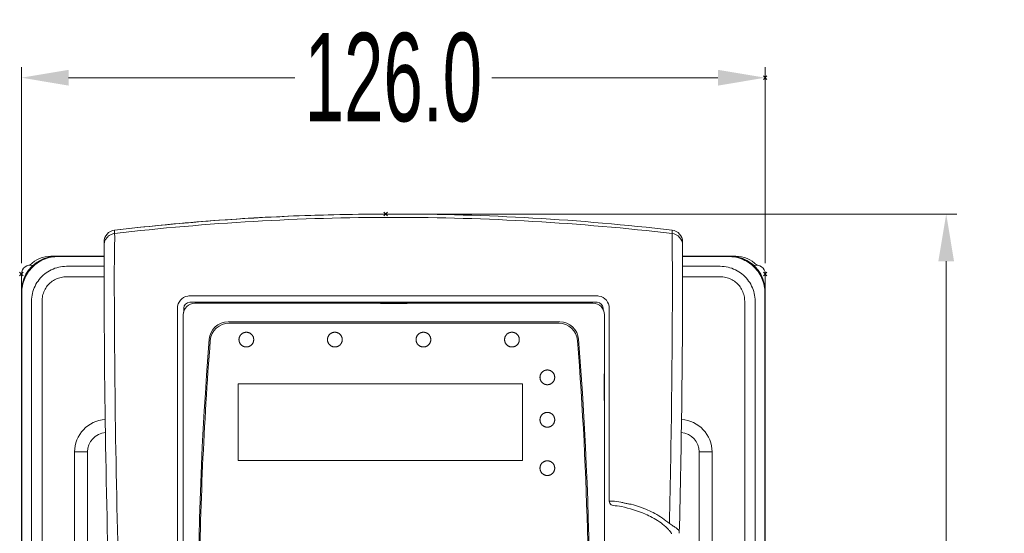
# Model space of a CAD drawing. Header units: millimetres. Extents: x -473 to 23648, y -382 to 1866.
# Tile 10 of 256: x 50 to 217, y 185 to 272. Entities that reach past the tile are written whole.
import ezdxf

# ---------------------------------------------------------------- set-up
doc = ezdxf.new("R2010")
doc.units = ezdxf.units.MM
doc.header["$LTSCALE"] = 80
doc.header["$PDMODE"] = 3
doc.header["$PDSIZE"] = 0.3
doc.layers.get('0').update_dxf_attribs({"linetype": 'CONTINUOUS'})
doc.styles.get("Standard").update_dxf_attribs({"font": 'technic_.ttf', "width": 0.7})
doc.dimstyles.get("Standard").update_dxf_attribs({"dimtxt": 3, "dimasz": 3, "dimexe": 0.18, "dimexo": 0.0625, "dimgap": 0.09, "dimtad": 1, "dimdsep": 46, "dimtxsty": 'Standard', "dimcen": 0.09, "dimadec": 0, "dimazin": 0, "dimtol": 1, "dimtp": 0.01, "dimtm": 0.01, "dimtfac": 1, "dimtofl": 0, "dimtmove": 0, "dimatfit": 3, "dimfxl": 1, "dimtolj": 1, "dimarcsym": 0})

# ---------------------------------------------------------------- blocks, each defined once
blk = doc.blocks.new('*D0')
at = {"color": 0, "lineweight": 0, "transparency": 16777216}
for p, q in [((50.58, 230.61), (50.58, 263.89)), ((176.58, 230.61), (176.58, 263.89)), ((58.58, 262.09), (96.92, 262.09)), ((168.58, 262.09), (130.25, 262.09))]:
    blk.add_line(p, q, dxfattribs=at)
for p in [(176.58, 262.09), (50.58, 228.81), (176.58, 228.81)]:
    blk.add_point(p, dxfattribs=at)
for points in [[(58.58, 263.42), (58.58, 260.75), (50.58, 262.09)], [(168.58, 263.42), (168.58, 260.75), (176.58, 262.09)]]:
    blk.add_solid(points, dxfattribs=at)
at = {"color": 0, "lineweight": 0, "transparency": 16777216, "insert": (113.58, 262.09), "char_height": 15, "attachment_point": 5}
blk.add_mtext('\\A1;{126.0}', dxfattribs=at)
blk = doc.blocks.new('*D1')
at = {"color": 0, "lineweight": 0, "transparency": 16777216}
for p, q in [((114.09, 238.97), (209.04, 238.97)), ((207.24, 230.97), (207.24, 159.17)), ((207.24, 53.81), (207.24, 125.62)), ((172.38, 45.81), (209.04, 45.81))]:
    blk.add_line(p, q, dxfattribs=at)
for p in [(112.29, 238.97), (170.58, 45.81), (207.24, 45.81)]:
    blk.add_point(p, dxfattribs=at)
for points in [[(205.91, 230.97), (208.57, 230.97), (207.24, 238.97)], [(205.91, 53.81), (208.57, 53.81), (207.24, 45.81)]]:
    blk.add_solid(points, dxfattribs=at)
at = {"color": 0, "lineweight": 0, "transparency": 16777216, "insert": (207.24, 142.39), "char_height": 15, "attachment_point": 5, "rotation": 90}
blk.add_mtext('\\A1;193.2', dxfattribs=at)

msp = doc.modelspace()

# ---------------------------------------------------------------- linework, layer by layer
at = {"linetype": 'Continuous', "lineweight": 0}
for p, q in [((66.354, 236.234), (66.354, 235.671)), ((160.816, 235.671), (160.816, 236.234)), ((64.585, 234.247), (64.585, 233.685)), ((64.585, 234.247), (64.585, 233.685)), ((64.585, 233.685), (64.585, 229.815)), ((162.585, 233.685), (162.585, 234.247)), ((162.585, 233.685), (162.585, 234.247)), ((162.585, 229.815), (162.585, 233.685)), ((55.585, 231.813), (55.585, 231.73)), ((55.585, 231.813), (56.459, 231.813)), ((64.585, 231.747), (56.571, 231.747)), ((64.585, 231.815), (56.585, 231.815)), ((170.585, 231.815), (162.585, 231.815)), ((170.598, 231.747), (162.585, 231.747)), ((170.711, 231.813), (171.585, 231.813)), ((171.585, 231.813), (171.585, 231.73)), ((50.585, 228.815), (50.585, 225.815)), ((64.585, 230.107), (58.211, 230.107)), ((168.959, 230.107), (162.585, 230.107)), ((176.585, 225.815), (176.585, 228.815)), ((64.585, 228.331), (58.211, 228.331)), ((168.959, 228.331), (162.584, 228.331)), ((50.585, 225.815), (50.585, 108.523)), ((50.653, 225.828), (50.653, 51.801)), ((176.517, 51.801), (176.517, 225.828)), ((176.585, 108.523), (176.585, 225.815)), ((52.293, 224.188), (52.293, 53.441)), ((54.068, 224.188), (54.068, 53.441)), ((79.085, 224.002), (148.085, 224.002)), ((147.377, 223.845), (79.977, 223.845)), ((111.427, 223.789), (111.427, 223.824)), ((111.427, 223.824), (115.927, 223.824)), ((115.927, 223.789), (111.427, 223.789)), ((111.677, 223.797), (115.677, 223.797)), ((115.927, 223.824), (115.927, 223.789)), ((173.101, 53.441), (173.101, 224.188)), ((174.877, 53.441), (174.877, 224.188)), ((78.005, 221.873), (78.005, 145.173)), ((78.068, 222.348), (78.068, 222.985)), ((149.102, 222.985), (149.102, 222.818)), ((149.349, 185.173), (149.349, 221.873)), ((150.166, 222.985), (150.165, 190.288)), ((141.776, 220.673), (85.578, 220.673)), ((141.591, 220.473), (85.763, 220.473)), ((149.293, 211.845), (149.293, 207.345)), ((149.328, 211.845), (149.293, 211.845)), ((149.328, 207.345), (149.328, 211.845)), ((87.283, 197.173), (87.283, 210.173)), ((87.283, 210.173), (135.474, 210.173)), ((135.474, 210.173), (135.474, 197.173)), ((149.302, 207.595), (149.302, 211.595)), ((149.293, 207.345), (149.328, 207.345)), ((59.585, 198.615), (59.585, 72.982)), ((61.785, 198.615), (59.585, 198.615)), ((61.785, 198.615), (61.785, 72.982)), ((165.385, 198.615), (165.385, 72.982)), ((165.385, 198.615), (167.585, 198.615)), ((167.585, 198.615), (167.585, 72.982)), ((135.474, 197.173), (87.283, 197.173)), ((150.165, 190.288), (150.711, 190.287)), ((149.349, 116.473), (149.349, 185.173))]:
    msp.add_line(p, q, dxfattribs=at)
for points in [[(89.932, 217.673), (89.93, 217.726), (89.926, 217.778), (89.92, 217.829), (89.913, 217.879), (89.904, 217.929), (89.893, 217.977), (89.88, 218.025), (89.866, 218.072), (89.849, 218.119), (89.831, 218.164), (89.811, 218.209), (89.789, 218.253), (89.765, 218.296), (89.74, 218.338), (89.713, 218.379), (89.684, 218.419), (89.655, 218.457), (89.623, 218.495), (89.591, 218.53), (89.557, 218.565), (89.522, 218.598), (89.486, 218.629), (89.449, 218.659), (89.41, 218.688), (89.371, 218.715), (89.331, 218.74), (89.29, 218.764), (89.248, 218.786), (89.206, 218.807), (89.162, 218.826), (89.118, 218.843), (89.074, 218.859), (89.029, 218.873), (88.984, 218.885), (88.938, 218.895), (88.892, 218.904), (88.846, 218.911), (88.799, 218.916), (88.753, 218.92), (88.706, 218.922), (88.659, 218.922), (88.612, 218.92), (88.566, 218.916), (88.519, 218.911), (88.473, 218.904), (88.427, 218.895), (88.381, 218.885), (88.336, 218.873), (88.291, 218.859), (88.246, 218.843), (88.202, 218.826), (88.159, 218.807), (88.116, 218.786), (88.075, 218.764), (88.033, 218.74), (87.993, 218.715), (87.954, 218.687), (87.916, 218.659), (87.878, 218.629), (87.842, 218.597), (87.807, 218.564), (87.774, 218.53), (87.741, 218.494), (87.71, 218.456), (87.68, 218.418), (87.652, 218.378), (87.625, 218.337), (87.599, 218.295), (87.576, 218.252), (87.554, 218.208), (87.534, 218.163), (87.515, 218.118), (87.499, 218.071), (87.484, 218.024), (87.472, 217.977), (87.461, 217.928), (87.452, 217.879), (87.444, 217.828), (87.439, 217.777), (87.435, 217.725), (87.433, 217.673)], [(104.927, 217.673), (104.925, 217.726), (104.922, 217.778), (104.916, 217.829), (104.909, 217.879), (104.9, 217.929), (104.889, 217.977), (104.876, 218.025), (104.862, 218.072), (104.845, 218.119), (104.827, 218.164), (104.806, 218.209), (104.784, 218.253), (104.761, 218.296), (104.735, 218.338), (104.708, 218.379), (104.68, 218.419), (104.65, 218.457), (104.619, 218.495), (104.586, 218.53), (104.553, 218.565), (104.518, 218.598), (104.481, 218.629), (104.444, 218.659), (104.406, 218.688), (104.367, 218.715), (104.326, 218.74), (104.285, 218.764), (104.244, 218.786), (104.201, 218.807), (104.158, 218.826), (104.114, 218.843), (104.069, 218.859), (104.024, 218.873), (103.979, 218.885), (103.933, 218.895), (103.887, 218.904), (103.841, 218.911), (103.794, 218.916), (103.748, 218.92), (103.701, 218.922), (103.654, 218.922), (103.607, 218.92), (103.561, 218.916), (103.514, 218.911), (103.468, 218.904), (103.422, 218.895), (103.376, 218.885), (103.331, 218.873), (103.286, 218.859), (103.241, 218.843), (103.197, 218.826), (103.154, 218.807), (103.111, 218.786), (103.069, 218.764), (103.028, 218.74), (102.988, 218.715), (102.949, 218.687), (102.91, 218.659), (102.873, 218.629), (102.837, 218.597), (102.802, 218.564), (102.768, 218.53), (102.736, 218.494), (102.704, 218.456), (102.674, 218.418), (102.646, 218.378), (102.619, 218.337), (102.594, 218.295), (102.57, 218.252), (102.548, 218.208), (102.528, 218.163), (102.51, 218.118), (102.493, 218.071), (102.479, 218.024), (102.466, 217.977), (102.455, 217.928), (102.446, 217.879), (102.439, 217.828), (102.433, 217.777), (102.43, 217.725), (102.428, 217.673)], [(119.927, 217.673), (119.925, 217.726), (119.921, 217.778), (119.916, 217.829), (119.909, 217.879), (119.9, 217.929), (119.889, 217.977), (119.876, 218.025), (119.861, 218.072), (119.845, 218.119), (119.826, 218.164), (119.806, 218.209), (119.784, 218.253), (119.76, 218.296), (119.735, 218.338), (119.708, 218.379), (119.68, 218.419), (119.65, 218.457), (119.619, 218.495), (119.586, 218.53), (119.552, 218.565), (119.517, 218.598), (119.481, 218.629), (119.444, 218.659), (119.406, 218.688), (119.366, 218.715), (119.326, 218.74), (119.285, 218.764), (119.243, 218.786), (119.201, 218.807), (119.157, 218.826), (119.113, 218.843), (119.069, 218.859), (119.024, 218.873), (118.979, 218.885), (118.933, 218.895), (118.887, 218.904), (118.84, 218.911), (118.794, 218.916), (118.747, 218.92), (118.701, 218.922), (118.654, 218.922), (118.607, 218.92), (118.56, 218.916), (118.514, 218.911), (118.467, 218.904), (118.421, 218.895), (118.376, 218.885), (118.33, 218.873), (118.285, 218.859), (118.241, 218.843), (118.197, 218.826), (118.153, 218.807), (118.111, 218.786), (118.069, 218.764), (118.028, 218.74), (117.988, 218.715), (117.948, 218.687), (117.91, 218.659), (117.873, 218.629), (117.837, 218.597), (117.801, 218.564), (117.768, 218.53), (117.735, 218.494), (117.704, 218.456), (117.674, 218.418), (117.646, 218.378), (117.619, 218.337), (117.593, 218.295), (117.57, 218.252), (117.548, 218.208), (117.528, 218.163), (117.509, 218.118), (117.493, 218.071), (117.478, 218.024), (117.466, 217.977), (117.455, 217.928), (117.446, 217.879), (117.438, 217.828), (117.433, 217.777), (117.429, 217.725), (117.427, 217.673)], [(134.924, 217.673), (134.922, 217.726), (134.918, 217.778), (134.913, 217.829), (134.905, 217.879), (134.896, 217.929), (134.886, 217.977), (134.873, 218.025), (134.858, 218.072), (134.842, 218.119), (134.823, 218.164), (134.803, 218.209), (134.781, 218.253), (134.757, 218.296), (134.732, 218.338), (134.705, 218.379), (134.677, 218.419), (134.647, 218.457), (134.616, 218.495), (134.583, 218.53), (134.549, 218.565), (134.514, 218.598), (134.478, 218.629), (134.441, 218.659), (134.403, 218.688), (134.363, 218.715), (134.323, 218.74), (134.282, 218.764), (134.24, 218.786), (134.198, 218.807), (134.155, 218.826), (134.111, 218.843), (134.066, 218.859), (134.021, 218.873), (133.976, 218.885), (133.93, 218.895), (133.884, 218.904), (133.838, 218.911), (133.791, 218.916), (133.745, 218.92), (133.698, 218.922), (133.651, 218.922), (133.604, 218.92), (133.558, 218.916), (133.511, 218.911), (133.465, 218.904), (133.419, 218.895), (133.373, 218.885), (133.328, 218.873), (133.283, 218.859), (133.238, 218.843), (133.194, 218.826), (133.151, 218.807), (133.108, 218.786), (133.066, 218.764), (133.025, 218.74), (132.985, 218.715), (132.946, 218.687), (132.908, 218.659), (132.87, 218.629), (132.834, 218.597), (132.799, 218.564), (132.765, 218.53), (132.733, 218.494), (132.702, 218.456), (132.672, 218.418), (132.643, 218.378), (132.616, 218.337), (132.591, 218.295), (132.567, 218.252), (132.546, 218.208), (132.525, 218.163), (132.507, 218.118), (132.491, 218.071), (132.476, 218.024), (132.463, 217.977), (132.452, 217.928), (132.443, 217.879), (132.436, 217.828), (132.431, 217.777), (132.427, 217.725), (132.425, 217.673)], [(87.433, 217.673), (87.435, 217.619), (87.439, 217.567), (87.445, 217.516), (87.452, 217.466), (87.461, 217.416), (87.472, 217.368), (87.485, 217.32), (87.499, 217.273), (87.516, 217.226), (87.534, 217.181), (87.554, 217.136), (87.576, 217.092), (87.6, 217.049), (87.625, 217.007), (87.652, 216.966), (87.681, 216.926), (87.71, 216.888), (87.742, 216.85), (87.774, 216.815), (87.808, 216.78), (87.843, 216.747), (87.879, 216.716), (87.916, 216.686), (87.955, 216.657), (87.994, 216.63), (88.034, 216.605), (88.075, 216.581), (88.117, 216.559), (88.159, 216.538), (88.203, 216.519), (88.247, 216.502), (88.291, 216.486), (88.336, 216.472), (88.381, 216.46), (88.427, 216.45), (88.473, 216.441), (88.519, 216.434), (88.566, 216.429), (88.612, 216.425), (88.659, 216.423), (88.706, 216.423), (88.753, 216.425), (88.799, 216.429), (88.846, 216.434), (88.892, 216.441), (88.938, 216.45), (88.984, 216.46), (89.029, 216.472), (89.074, 216.486), (89.119, 216.502), (89.163, 216.519), (89.206, 216.538), (89.249, 216.559), (89.29, 216.581), (89.332, 216.605), (89.372, 216.63), (89.411, 216.658), (89.449, 216.686), (89.487, 216.716), (89.523, 216.748), (89.558, 216.781), (89.592, 216.815), (89.624, 216.851), (89.655, 216.889), (89.685, 216.927), (89.714, 216.967), (89.74, 217.008), (89.766, 217.05), (89.789, 217.093), (89.811, 217.137), (89.831, 217.182), (89.85, 217.227), (89.866, 217.274), (89.881, 217.321), (89.893, 217.368), (89.904, 217.417), (89.913, 217.466), (89.921, 217.517), (89.926, 217.568), (89.93, 217.62), (89.932, 217.673)], [(102.428, 217.673), (102.43, 217.619), (102.434, 217.567), (102.439, 217.516), (102.446, 217.466), (102.455, 217.416), (102.466, 217.368), (102.479, 217.32), (102.494, 217.273), (102.51, 217.226), (102.529, 217.181), (102.549, 217.136), (102.571, 217.092), (102.594, 217.049), (102.62, 217.007), (102.647, 216.966), (102.675, 216.926), (102.705, 216.888), (102.736, 216.85), (102.769, 216.815), (102.803, 216.78), (102.838, 216.747), (102.874, 216.716), (102.911, 216.686), (102.949, 216.657), (102.989, 216.63), (103.029, 216.605), (103.07, 216.581), (103.112, 216.559), (103.154, 216.538), (103.198, 216.519), (103.241, 216.502), (103.286, 216.486), (103.331, 216.472), (103.376, 216.46), (103.422, 216.45), (103.468, 216.441), (103.514, 216.434), (103.561, 216.429), (103.608, 216.425), (103.654, 216.423), (103.701, 216.423), (103.748, 216.425), (103.794, 216.429), (103.841, 216.434), (103.887, 216.441), (103.933, 216.45), (103.979, 216.46), (104.025, 216.472), (104.07, 216.486), (104.114, 216.502), (104.158, 216.519), (104.201, 216.538), (104.244, 216.559), (104.286, 216.581), (104.327, 216.605), (104.367, 216.63), (104.406, 216.658), (104.445, 216.686), (104.482, 216.716), (104.518, 216.748), (104.553, 216.781), (104.587, 216.815), (104.62, 216.851), (104.651, 216.889), (104.681, 216.927), (104.709, 216.967), (104.736, 217.008), (104.761, 217.05), (104.785, 217.093), (104.807, 217.137), (104.827, 217.182), (104.845, 217.227), (104.862, 217.274), (104.876, 217.321), (104.889, 217.368), (104.9, 217.417), (104.909, 217.466), (104.916, 217.517), (104.922, 217.568), (104.926, 217.62), (104.927, 217.673)], [(117.427, 217.673), (117.429, 217.619), (117.433, 217.567), (117.439, 217.516), (117.446, 217.466), (117.455, 217.416), (117.466, 217.368), (117.479, 217.32), (117.493, 217.273), (117.51, 217.226), (117.528, 217.181), (117.548, 217.136), (117.57, 217.092), (117.594, 217.049), (117.619, 217.007), (117.646, 216.966), (117.675, 216.926), (117.705, 216.888), (117.736, 216.85), (117.768, 216.815), (117.802, 216.78), (117.837, 216.747), (117.873, 216.716), (117.911, 216.686), (117.949, 216.657), (117.988, 216.63), (118.028, 216.605), (118.069, 216.581), (118.111, 216.559), (118.154, 216.538), (118.197, 216.519), (118.241, 216.502), (118.285, 216.486), (118.33, 216.472), (118.376, 216.46), (118.422, 216.45), (118.468, 216.441), (118.514, 216.434), (118.56, 216.429), (118.607, 216.425), (118.654, 216.423), (118.701, 216.423), (118.747, 216.425), (118.794, 216.429), (118.841, 216.434), (118.887, 216.441), (118.933, 216.45), (118.979, 216.46), (119.024, 216.472), (119.069, 216.486), (119.114, 216.502), (119.158, 216.519), (119.201, 216.538), (119.244, 216.559), (119.286, 216.581), (119.327, 216.605), (119.367, 216.63), (119.406, 216.658), (119.444, 216.686), (119.482, 216.716), (119.518, 216.748), (119.553, 216.781), (119.587, 216.815), (119.619, 216.851), (119.651, 216.889), (119.68, 216.927), (119.709, 216.967), (119.736, 217.008), (119.761, 217.05), (119.785, 217.093), (119.807, 217.137), (119.827, 217.182), (119.845, 217.227), (119.862, 217.274), (119.876, 217.321), (119.889, 217.368), (119.9, 217.417), (119.909, 217.466), (119.916, 217.517), (119.921, 217.568), (119.925, 217.62), (119.927, 217.673)], [(132.425, 217.673), (132.427, 217.619), (132.431, 217.567), (132.436, 217.516), (132.444, 217.466), (132.453, 217.416), (132.464, 217.368), (132.476, 217.32), (132.491, 217.273), (132.507, 217.226), (132.526, 217.181), (132.546, 217.136), (132.568, 217.092), (132.592, 217.049), (132.617, 217.007), (132.644, 216.966), (132.672, 216.926), (132.702, 216.888), (132.734, 216.85), (132.766, 216.815), (132.8, 216.78), (132.835, 216.747), (132.871, 216.716), (132.908, 216.686), (132.947, 216.657), (132.986, 216.63), (133.026, 216.605), (133.067, 216.581), (133.109, 216.559), (133.151, 216.538), (133.195, 216.519), (133.239, 216.502), (133.283, 216.486), (133.328, 216.472), (133.373, 216.46), (133.419, 216.45), (133.465, 216.441), (133.511, 216.434), (133.558, 216.429), (133.605, 216.425), (133.651, 216.423), (133.698, 216.423), (133.745, 216.425), (133.791, 216.429), (133.838, 216.434), (133.884, 216.441), (133.93, 216.45), (133.976, 216.46), (134.022, 216.472), (134.066, 216.486), (134.111, 216.502), (134.155, 216.519), (134.198, 216.538), (134.241, 216.559), (134.283, 216.581), (134.324, 216.605), (134.364, 216.63), (134.403, 216.658), (134.442, 216.686), (134.479, 216.716), (134.515, 216.748), (134.55, 216.781), (134.584, 216.815), (134.616, 216.851), (134.648, 216.889), (134.677, 216.927), (134.706, 216.967), (134.733, 217.008), (134.758, 217.05), (134.782, 217.093), (134.804, 217.137), (134.824, 217.182), (134.842, 217.227), (134.859, 217.274), (134.873, 217.321), (134.886, 217.368), (134.897, 217.417), (134.906, 217.466), (134.913, 217.517), (134.918, 217.568), (134.922, 217.62), (134.924, 217.673)], [(140.92, 211.273), (140.918, 211.326), (140.915, 211.378), (140.909, 211.429), (140.902, 211.479), (140.893, 211.529), (140.882, 211.577), (140.869, 211.625), (140.855, 211.672), (140.838, 211.719), (140.82, 211.764), (140.8, 211.809), (140.778, 211.853), (140.754, 211.896), (140.729, 211.938), (140.702, 211.979), (140.673, 212.019), (140.643, 212.057), (140.612, 212.095), (140.58, 212.13), (140.546, 212.165), (140.511, 212.198), (140.475, 212.229), (140.437, 212.259), (140.399, 212.288), (140.36, 212.315), (140.32, 212.34), (140.279, 212.364), (140.237, 212.386), (140.194, 212.407), (140.151, 212.426), (140.107, 212.443), (140.063, 212.459), (140.018, 212.473), (139.973, 212.485), (139.927, 212.495), (139.881, 212.504), (139.835, 212.511), (139.788, 212.516), (139.741, 212.52), (139.695, 212.522), (139.648, 212.522), (139.601, 212.52), (139.555, 212.516), (139.508, 212.511), (139.462, 212.504), (139.416, 212.495), (139.37, 212.485), (139.325, 212.473), (139.28, 212.459), (139.235, 212.443), (139.191, 212.426), (139.148, 212.407), (139.105, 212.386), (139.063, 212.364), (139.022, 212.34), (138.982, 212.315), (138.943, 212.287), (138.905, 212.259), (138.867, 212.229), (138.831, 212.197), (138.796, 212.164), (138.762, 212.13), (138.73, 212.094), (138.699, 212.056), (138.669, 212.018), (138.64, 211.978), (138.614, 211.937), (138.588, 211.895), (138.565, 211.852), (138.543, 211.808), (138.522, 211.763), (138.504, 211.718), (138.488, 211.671), (138.473, 211.624), (138.46, 211.577), (138.45, 211.528), (138.441, 211.479), (138.433, 211.428), (138.428, 211.377), (138.424, 211.325), (138.422, 211.273)], [(138.422, 211.273), (138.424, 211.219), (138.428, 211.167), (138.433, 211.116), (138.441, 211.066), (138.45, 211.016), (138.461, 210.968), (138.473, 210.92), (138.488, 210.873), (138.505, 210.826), (138.523, 210.781), (138.543, 210.736), (138.565, 210.692), (138.589, 210.649), (138.614, 210.607), (138.641, 210.566), (138.67, 210.526), (138.699, 210.488), (138.731, 210.45), (138.763, 210.415), (138.797, 210.38), (138.832, 210.347), (138.868, 210.316), (138.905, 210.286), (138.944, 210.257), (138.983, 210.23), (139.023, 210.205), (139.064, 210.181), (139.106, 210.159), (139.148, 210.138), (139.192, 210.119), (139.235, 210.102), (139.28, 210.086), (139.325, 210.072), (139.37, 210.06), (139.416, 210.05), (139.462, 210.041), (139.508, 210.034), (139.555, 210.029), (139.601, 210.025), (139.648, 210.023), (139.695, 210.023), (139.742, 210.025), (139.788, 210.029), (139.835, 210.034), (139.881, 210.041), (139.927, 210.05), (139.973, 210.06), (140.018, 210.072), (140.063, 210.086), (140.108, 210.102), (140.152, 210.119), (140.195, 210.138), (140.237, 210.159), (140.279, 210.181), (140.32, 210.205), (140.361, 210.23), (140.4, 210.258), (140.438, 210.286), (140.475, 210.316), (140.512, 210.348), (140.547, 210.381), (140.58, 210.415), (140.613, 210.451), (140.644, 210.489), (140.674, 210.527), (140.702, 210.567), (140.729, 210.608), (140.754, 210.65), (140.778, 210.693), (140.8, 210.737), (140.82, 210.782), (140.839, 210.827), (140.855, 210.874), (140.87, 210.921), (140.882, 210.968), (140.893, 211.017), (140.902, 211.066), (140.909, 211.117), (140.915, 211.168), (140.919, 211.22), (140.92, 211.273)], [(140.92, 204.073), (140.918, 204.126), (140.915, 204.178), (140.909, 204.229), (140.902, 204.279), (140.893, 204.329), (140.882, 204.377), (140.869, 204.425), (140.855, 204.472), (140.838, 204.519), (140.82, 204.564), (140.8, 204.609), (140.778, 204.653), (140.754, 204.696), (140.729, 204.738), (140.702, 204.779), (140.673, 204.819), (140.643, 204.857), (140.612, 204.895), (140.58, 204.93), (140.546, 204.965), (140.511, 204.998), (140.475, 205.029), (140.437, 205.059), (140.399, 205.088), (140.36, 205.115), (140.32, 205.14), (140.279, 205.164), (140.237, 205.186), (140.194, 205.207), (140.151, 205.226), (140.107, 205.243), (140.063, 205.259), (140.018, 205.273), (139.973, 205.285), (139.927, 205.295), (139.881, 205.304), (139.835, 205.311), (139.788, 205.316), (139.741, 205.32), (139.695, 205.322), (139.648, 205.322), (139.601, 205.32), (139.555, 205.316), (139.508, 205.311), (139.462, 205.304), (139.416, 205.295), (139.37, 205.285), (139.325, 205.273), (139.28, 205.259), (139.235, 205.243), (139.191, 205.226), (139.148, 205.207), (139.105, 205.186), (139.063, 205.164), (139.022, 205.14), (138.982, 205.115), (138.943, 205.087), (138.905, 205.059), (138.867, 205.029), (138.831, 204.997), (138.796, 204.964), (138.762, 204.93), (138.73, 204.894), (138.699, 204.856), (138.669, 204.818), (138.64, 204.778), (138.614, 204.737), (138.588, 204.695), (138.565, 204.652), (138.543, 204.608), (138.522, 204.563), (138.504, 204.518), (138.488, 204.471), (138.473, 204.424), (138.46, 204.377), (138.45, 204.328), (138.441, 204.279), (138.433, 204.228), (138.428, 204.177), (138.424, 204.125), (138.422, 204.073)], [(138.422, 204.073), (138.424, 204.019), (138.428, 203.967), (138.433, 203.916), (138.441, 203.866), (138.45, 203.816), (138.461, 203.768), (138.473, 203.72), (138.488, 203.673), (138.505, 203.626), (138.523, 203.581), (138.543, 203.536), (138.565, 203.492), (138.589, 203.449), (138.614, 203.407), (138.641, 203.366), (138.67, 203.326), (138.699, 203.288), (138.731, 203.25), (138.763, 203.215), (138.797, 203.18), (138.832, 203.147), (138.868, 203.116), (138.905, 203.086), (138.944, 203.057), (138.983, 203.03), (139.023, 203.005), (139.064, 202.981), (139.106, 202.959), (139.148, 202.938), (139.192, 202.919), (139.235, 202.902), (139.28, 202.886), (139.325, 202.872), (139.37, 202.86), (139.416, 202.85), (139.462, 202.841), (139.508, 202.834), (139.555, 202.829), (139.601, 202.825), (139.648, 202.823), (139.695, 202.823), (139.742, 202.825), (139.788, 202.829), (139.835, 202.834), (139.881, 202.841), (139.927, 202.85), (139.973, 202.86), (140.018, 202.872), (140.063, 202.886), (140.108, 202.902), (140.152, 202.919), (140.195, 202.938), (140.237, 202.959), (140.279, 202.981), (140.32, 203.005), (140.361, 203.03), (140.4, 203.058), (140.438, 203.086), (140.475, 203.116), (140.512, 203.148), (140.547, 203.181), (140.58, 203.215), (140.613, 203.251), (140.644, 203.289), (140.674, 203.327), (140.702, 203.367), (140.729, 203.408), (140.754, 203.45), (140.778, 203.493), (140.8, 203.537), (140.82, 203.582), (140.839, 203.627), (140.855, 203.674), (140.87, 203.721), (140.882, 203.768), (140.893, 203.817), (140.902, 203.866), (140.909, 203.917), (140.915, 203.968), (140.919, 204.02), (140.92, 204.073)], [(140.92, 195.873), (140.918, 195.926), (140.915, 195.978), (140.909, 196.029), (140.902, 196.079), (140.893, 196.129), (140.882, 196.177), (140.869, 196.225), (140.855, 196.272), (140.838, 196.319), (140.82, 196.364), (140.8, 196.409), (140.778, 196.453), (140.754, 196.496), (140.729, 196.538), (140.702, 196.579), (140.673, 196.619), (140.643, 196.657), (140.612, 196.695), (140.58, 196.73), (140.546, 196.765), (140.511, 196.798), (140.475, 196.829), (140.437, 196.859), (140.399, 196.888), (140.36, 196.915), (140.32, 196.94), (140.279, 196.964), (140.237, 196.986), (140.194, 197.007), (140.151, 197.026), (140.107, 197.043), (140.063, 197.059), (140.018, 197.073), (139.973, 197.085), (139.927, 197.095), (139.881, 197.104), (139.835, 197.111), (139.788, 197.116), (139.741, 197.12), (139.695, 197.122), (139.648, 197.122), (139.601, 197.12), (139.555, 197.116), (139.508, 197.111), (139.462, 197.104), (139.416, 197.095), (139.37, 197.085), (139.325, 197.073), (139.28, 197.059), (139.235, 197.043), (139.191, 197.026), (139.148, 197.007), (139.105, 196.986), (139.063, 196.964), (139.022, 196.94), (138.982, 196.915), (138.943, 196.887), (138.905, 196.859), (138.867, 196.829), (138.831, 196.797), (138.796, 196.764), (138.762, 196.73), (138.73, 196.694), (138.699, 196.656), (138.669, 196.618), (138.64, 196.578), (138.614, 196.537), (138.588, 196.495), (138.565, 196.452), (138.543, 196.408), (138.522, 196.363), (138.504, 196.318), (138.488, 196.271), (138.473, 196.224), (138.46, 196.177), (138.45, 196.128), (138.441, 196.079), (138.433, 196.028), (138.428, 195.977), (138.424, 195.925), (138.422, 195.873)], [(138.422, 195.873), (138.424, 195.819), (138.428, 195.767), (138.433, 195.716), (138.441, 195.666), (138.45, 195.616), (138.461, 195.568), (138.473, 195.52), (138.488, 195.473), (138.505, 195.426), (138.523, 195.381), (138.543, 195.336), (138.565, 195.292), (138.589, 195.249), (138.614, 195.207), (138.641, 195.166), (138.67, 195.126), (138.699, 195.088), (138.731, 195.05), (138.763, 195.015), (138.797, 194.98), (138.832, 194.947), (138.868, 194.916), (138.905, 194.886), (138.944, 194.857), (138.983, 194.83), (139.023, 194.805), (139.064, 194.781), (139.106, 194.759), (139.148, 194.738), (139.192, 194.719), (139.235, 194.702), (139.28, 194.686), (139.325, 194.672), (139.37, 194.66), (139.416, 194.65), (139.462, 194.641), (139.508, 194.634), (139.555, 194.629), (139.601, 194.625), (139.648, 194.623), (139.695, 194.623), (139.742, 194.625), (139.788, 194.629), (139.835, 194.634), (139.881, 194.641), (139.927, 194.65), (139.973, 194.66), (140.018, 194.672), (140.063, 194.686), (140.108, 194.702), (140.152, 194.719), (140.195, 194.738), (140.237, 194.759), (140.279, 194.781), (140.32, 194.805), (140.361, 194.83), (140.4, 194.858), (140.438, 194.886), (140.475, 194.916), (140.512, 194.948), (140.547, 194.981), (140.58, 195.015), (140.613, 195.051), (140.644, 195.089), (140.674, 195.127), (140.702, 195.167), (140.729, 195.208), (140.754, 195.25), (140.778, 195.293), (140.8, 195.337), (140.82, 195.382), (140.839, 195.427), (140.855, 195.474), (140.87, 195.521), (140.882, 195.568), (140.893, 195.617), (140.902, 195.666), (140.909, 195.717), (140.915, 195.768), (140.919, 195.82), (140.92, 195.873)]]:
    msp.add_lwpolyline(points, dxfattribs=at)
for centre, radius, start, end in [((113.591, -169.891), 408.863, 90.00093, 96.63443), ((113.548, -195.012), 433.984, 89.99542, 91.0382), ((113.578, -169.903), 408.875, 83.36566, 89.99898), ((113.592, -170.463), 408.872, 90.00101, 96.63436), ((116.54, -194.881), 434.026, 95.59054, 96.63972), ((113.578, -170.463), 408.872, 83.36564, 89.99899), ((66.585, 234.247), 2, 96.64506, 180.01021), ((160.584, 234.247), 2, 359.98981, 83.35494), ((160.585, 233.685), 2, 0.01572, 83.38163), ((56.585, 225.815), 6, 90, 180), ((52.085, 228.815), 1.5, 72.4001, 180), ((56.585, 225.815), 6, 103.11928, 166.83004), ((55.585, 226.813), 5, 90, 135.56526), ((55.585, 226.813), 5, 125.81075, 126.26427), ((56.585, 225.815), 6, 90, 102.37502), ((170.585, 225.815), 6, 77.5666, 90), ((170.585, 225.815), 6, 0, 90), ((171.585, 226.813), 5, 44.43474, 90), ((170.585, 225.815), 6, 13.16506, 76.83836), ((175.085, 228.815), 1.5, 0, 107.5999), ((1864.585, 229.815), 1800, 179.999998, 182.04644), ((1875.129, 229.82), 1808.818, 179.99995, 181.957773), ((-1647.55, 229.816), 1808.409, 358.626326, 0.000166), ((-1637.415, 229.815), 1800, 358.567579, 0.000002), ((56.585, 225.815), 6, 167.55468, 180), ((170.585, 225.815), 6, 0, 12.43828), ((79.096, 222.985), 2.092, 99.19359, 179.99531), ((79.977, 221.873), 1.972, 90, 180), ((79.085, 222.985), 1.017, 90, 180), ((79.087, 223.042), 2.034, 90.0821, 99.19901), ((147.377, 221.873), 1.972, 0, 90), ((148.083, 223.042), 2.034, 80.801, 89.9217), ((148.085, 222.985), 1.017, 0, 90), ((148.074, 222.985), 2.092, 0.00473, 80.80639), ((85.578, 217.473), 3.2, 90, 175.51072), ((85.763, 217.273), 3.2, 90, 175.52782), ((141.591, 217.273), 3.2, 4.47218, 90), ((141.776, 217.473), 3.2, 4.48928, 90), ((703.277, 168.975), 622.8, 175.51072, 184.474232), ((703.277, 168.975), 622.6, 175.527824, 179.444122), ((-475.923, 168.975), 622.6, 1.320421, 4.472176), ((-475.923, 168.975), 622.8, 355.525768, 4.48928), ((65.085, 198.615), 5.5, 93.29774, 180), ((162.085, 198.615), 5.5, 0, 86.70226), ((65.085, 198.615), 3.3, 94.92948, 180), ((162.085, 198.615), 3.3, 0, 85.07052), ((148.95, 173.257), 17.121, 79.23933, 84.09581), ((149.161, 173.271), 16.357, 79.2533, 84.14344), ((148.725, 170.97), 18.7, 66.1811, 79.25472), ((143.675, 114.151), 76.281, 82.30983, 82.75553), ((148.809, 170.908), 19.509, 66.22191, 74.92524), ((148.977, 171.295), 19.087, 62.13237, 66.21527), ((148.913, 171.397), 18.233, 62.07877, 66.18102), ((152.137, 177.484), 11.345, 47.94391, 62.06821), ((152.235, 177.462), 12.113, 48.00258, 62.11823)]:
    msp.add_arc(centre, radius, start, end, dxfattribs=at)
for points, start_tangent, end_tangent in [([(105.685, 238.901), (105.472, 238.897), (97.636, 238.674), (89.929, 238.304), (82.232, 237.782), (74.422, 237.097), (74.258, 237.081)], (-0.9998341, -0.0182173), (-0.9952532, -0.0973191)), ([(64.585, 233.685), (64.669, 234.259), (64.914, 234.784), (65.3, 235.217), (65.794, 235.521), (66.354, 235.671)], (0, 1), (0.9932391, 0.1160865)), ([(66.354, 235.671), (66.366, 235.555), (66.375, 235.273), (66.378, 234.796), (66.373, 234.121), (66.361, 233.256), (66.345, 232.216), (66.327, 231.057), (66.311, 229.822)], (0.2772581, -0.9607955), (-0.0113849, -0.9999352)), ([(160.859, 229.822), (160.842, 231.115), (160.823, 232.325), (160.806, 233.397), (160.795, 234.276), (160.791, 234.922), (160.795, 235.309), (160.802, 235.512), (160.809, 235.621), (160.816, 235.671)], (-0.0113844, 0.9999352), (0.2762359, 0.9610899)), ([(56.571, 231.747), (55.279, 231.572), (54.044, 231.118), (52.931, 230.407), (51.996, 229.473), (51.284, 228.361), (50.829, 227.127), (50.653, 225.828)], (-0.999692, -0.0248165), (-0.0248056, -0.9996923)), ([(56.571, 231.747), (56.576, 231.784), (56.58, 231.807), (56.585, 231.815)], (0.1010764, 0.9948787), (1, 0)), ([(170.585, 231.815), (170.589, 231.807), (170.594, 231.784), (170.598, 231.747)], (1, 0), (0.1010772, -0.9948786)), ([(176.517, 225.828), (176.341, 227.126), (175.886, 228.36), (175.175, 229.471), (174.241, 230.405), (173.13, 231.116), (171.896, 231.571), (170.598, 231.747)], (-0.0248054, 0.9996923), (-0.999692, 0.0248193)), ([(58.211, 230.107), (56.89, 229.949), (55.643, 229.507), (54.528, 228.803), (53.596, 227.872), (52.893, 226.757), (52.45, 225.51), (52.293, 224.188)], (-0.9999681, -0.0079907), (-0.0080561, -0.9999675)), ([(174.877, 224.188), (174.719, 225.51), (174.277, 226.757), (173.573, 227.872), (172.642, 228.803), (171.527, 229.507), (170.28, 229.949), (168.959, 230.107)], (-0.008056, 0.9999676), (-0.9999681, 0.0079908)), ([(58.211, 228.331), (57.283, 228.228), (56.405, 227.924), (55.62, 227.433), (54.967, 226.78), (54.476, 225.995), (54.171, 225.116), (54.068, 224.188)], (-1, -0.0000866), (-0.0002132, -1)), ([(173.101, 224.188), (172.998, 225.116), (172.693, 225.995), (172.202, 226.78), (171.549, 227.433), (170.765, 227.924), (169.886, 228.228), (168.959, 228.331)], (-0.0002131, 1), (-1, 0.0000869)), ([(50.585, 225.815), (50.592, 225.819), (50.615, 225.824), (50.653, 225.828)], (0, 1), (0.994879, 0.1010736)), ([(176.517, 225.828), (176.555, 225.824), (176.577, 225.819), (176.585, 225.815)], (0.994879, -0.1010735), (0, -1)), ([(79.084, 225.076), (80.866, 225.077), (82.625, 225.078), (84.382, 225.079), (86.168, 225.08), (88.033, 225.08), (90.04, 225.081), (92.23, 225.081), (94.6, 225.081), (97.16, 225.082), (99.948, 225.082), (102.976, 225.082), (106.26, 225.083), (109.8, 225.083), (113.585, 225.083)], (0.9999997, 0.0007791), (1, 0)), ([(113.585, 225.083), (117.723, 225.083), (121.845, 225.082), (125.751, 225.082), (129.336, 225.082), (132.533, 225.081), (135.361, 225.081), (137.861, 225.08), (140.09, 225.08), (142.146, 225.079), (144.131, 225.078), (146.099, 225.077), (148.085, 225.076)], (1, 0), (0.9999997, -0.0007792)), ([(77.005, 178.482), (77.005, 183.251), (77.004, 187.497), (77.004, 191.305), (77.004, 194.754), (77.004, 197.92), (77.004, 200.88), (77.004, 203.708), (77.004, 206.484), (77.004, 209.303), (77.004, 212.284), (77.004, 215.535), (77.004, 219.108), (77.004, 222.985)], (-0.0000257, 1), (-0.0000048, 1)), ([(150.83, 189.543), (150.493, 189.669), (150.252, 189.938), (150.165, 190.288)], (-0.9931629, 0.1167366), (0.0010939, 0.9999994)), ([(152.147, 190.077), (152.723, 189.959), (153.295, 189.826)], (0.9823719, -0.1869372), (0.9692739, -0.2459838)), ([(159.737, 185.907), (159.949, 185.709), (160.129, 185.53), (160.278, 185.372), (160.4, 185.233), (160.498, 185.113), (160.574, 185.011), (160.631, 184.926), (160.672, 184.857), (160.7, 184.802), (160.715, 184.757), (160.72, 184.723)], (0.7425505, -0.6697901), (-0.0182855, -0.9998328)), ([(160.339, 186.464), (160.705, 186.249), (161.013, 186.056), (161.269, 185.885), (161.479, 185.734), (161.648, 185.605), (161.78, 185.495), (161.878, 185.404), (161.949, 185.329), (161.996, 185.269), (162.023, 185.222), (162.031, 185.185)], (0.8692488, -0.4943749), (-0.024783, -0.9996929))]:
    msp.add_spline(points, degree=3, dxfattribs=dict(at, start_tangent=start_tangent, end_tangent=end_tangent))

# ---------------------------------------------------------------- dimensions: what is measured, and where the dimension line sits
at = {"lineweight": 0}
dim = msp.add_linear_dim(base=(176.585, 262.088), p1=(50.585, 228.815), p2=(176.585, 228.815), text='{<>}', dimstyle='Standard', override={"dimtxt": 15, "dimasz": 8, "dimexe": 1.8, "dimexo": 1.8, "dimtad": 0, "dimdec": 1, "dimzin": 0, "dimdsep": 0, "dimcen": 0.5, "dimtol": 0, "dimtdec": 4, "dimtzin": 0, "dimlwd": 0, "dimlwe": 0}, dxfattribs=at)
dim.commit()
dim.dimension.update_dxf_attribs({"geometry": '*D0', "text_midpoint": (113.585, 262.088)})
dim = msp.add_linear_dim(base=(207.24, 45.815), p1=(112.286, 238.97), p2=(170.585, 45.815), angle=90, dimstyle='Standard', override={"dimtxt": 15, "dimasz": 8, "dimexe": 1.8, "dimexo": 1.8, "dimtad": 0, "dimdec": 1, "dimzin": 0, "dimdsep": 0, "dimcen": 0.5, "dimtol": 0, "dimtdec": 4, "dimtzin": 0, "dimlwd": 0, "dimlwe": 0}, dxfattribs=at)
dim.commit()
dim.dimension.update_dxf_attribs({"geometry": '*D1', "text_midpoint": (207.24, 142.392)})

doc.saveas('drawing.dxf')
